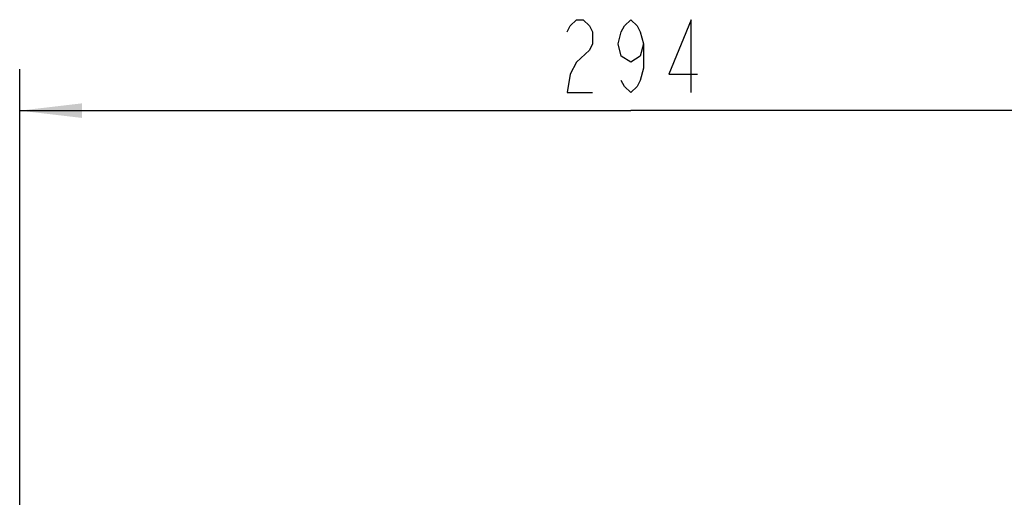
# Model space of a CAD drawing. Header units: millimetres. Extents: x 0 to 5945, y 0 to 4205.
# Tile 15 of 80: x 850 to 1087, y 3560 to 3675. Entities that reach past the tile are written whole.
import ezdxf

# ---------------------------------------------------------------- set-up
doc = ezdxf.new("R2010")
doc.units = ezdxf.units.MM
doc.header["$LTSCALE"] = 326.975
doc.layers.get('0').update_dxf_attribs({"linetype": 'CONTINUOUS'})
doc.layers.add('304102000080_DXF_DIMENSION', color=7, linetype='CONTINUOUS')
doc.styles.get("Standard").update_dxf_attribs({"font": 'txt', "width": 0.7})
doc.dimstyles.new('DIMSTYLE_6', dxfattribs={"dimtxt": 17.5, "dimasz": 15, "dimexe": 2, "dimexo": 0.2, "dimgap": 0.875, "dimtad": 1, "dimdsep": 46, "dimtxsty": 'Standard', "dimblk": '_FILLED', "dimblk1": '_FILLED', "dimblk2": '_FILLED', "dimcen": 0.09, "dimclrt": 5, "dimazin": 2, "dimtp": 0.01, "dimtm": 0.01, "dimtfac": 1, "dimtofl": 0, "dimtmove": 0, "dimatfit": 3, "dimldrblk": '_FILLED', "dimfxl": 0, "dimtolj": 1, "dimarcsym": 0})

# ---------------------------------------------------------------- blocks, each defined once
blk = doc.blocks.new('_FILLED')
at = {"color": 0, "linetype": 'ByBlock'}
blk.add_solid([(0, 0), (-1, 0.117), (-1, -0.117)], dxfattribs=at)
blk = doc.blocks.new('*D19')
at = {"layer": '304102000080_DXF_DIMENSION', "color": 2, "linetype": 'Continuous'}
for p, q in [((1144.25, 3672.87), (1144.25, 3643.33)), ((850.25, 3454.17), (850.25, 3663.33)), ((850.25, 3653.33), (997.25, 3653.33)), ((1144.25, 3653.33), (997.25, 3653.33))]:
    blk.add_line(p, q, dxfattribs=at)
at = {"layer": '304102000080_DXF_DIMENSION', "color": 2, "linetype": 'Continuous', "xscale": 15, "yscale": 15, "zscale": 15, "rotation": 180}
blk.add_blockref('_FILLED', (850.25, 3653.33), dxfattribs=at)
at = {"layer": '304102000080_DXF_DIMENSION', "color": 2, "linetype": 'Continuous', "xscale": 15, "yscale": 15, "zscale": 15}
blk.add_blockref('_FILLED', (1144.25, 3653.33), dxfattribs=at)

msp = doc.modelspace()

# ---------------------------------------------------------------- linework, layer by layer
at = {"layer": '304102000080_DXF_DIMENSION', "color": 5, "linetype": 'Continuous'}
for points in [[(981.934, 3672.283), (982.7, 3673.742), (984.231, 3675.2), (985.762, 3675.2), (987.293, 3673.742), (988.059, 3672.283), (988.059, 3669.367), (987.293, 3667.908)], [(1000.309, 3669.367), (999.543, 3666.45), (997.247, 3664.992), (994.95, 3666.45), (994.184, 3669.367), (994.95, 3672.283), (995.715, 3673.742), (997.247, 3675.2), (998.778, 3673.742), (999.543, 3672.283), (1000.309, 3669.367), (1000.309, 3663.533), (999.543, 3660.617), (998.778, 3659.158), (997.247, 3657.7), (995.715, 3659.158), (994.95, 3660.617)], [(1011.793, 3657.7), (1011.793, 3675.2), (1006.434, 3662.075), (1013.325, 3662.075)], [(987.293, 3667.908), (984.231, 3664.992), (982.7, 3662.075), (981.934, 3657.7), (988.059, 3657.7)]]:
    msp.add_lwpolyline(points, dxfattribs=at)

# ---------------------------------------------------------------- dimensions: what is measured, and where the dimension line sits
at = {"layer": '304102000080_DXF_DIMENSION', "color": 2, "linetype": 'Continuous'}
dim = msp.add_linear_dim(base=(850.247, 3653.325), p1=(1144.247, 3673.068), p2=(850.247, 3453.972), angle=180, dimstyle='DIMSTYLE_6', dxfattribs=at)
dim.commit()
dim.dimension.update_dxf_attribs({"geometry": '*D19', "text_midpoint": (978.872, 3653.325), "dimtype": 160})

doc.saveas('drawing.dxf')
